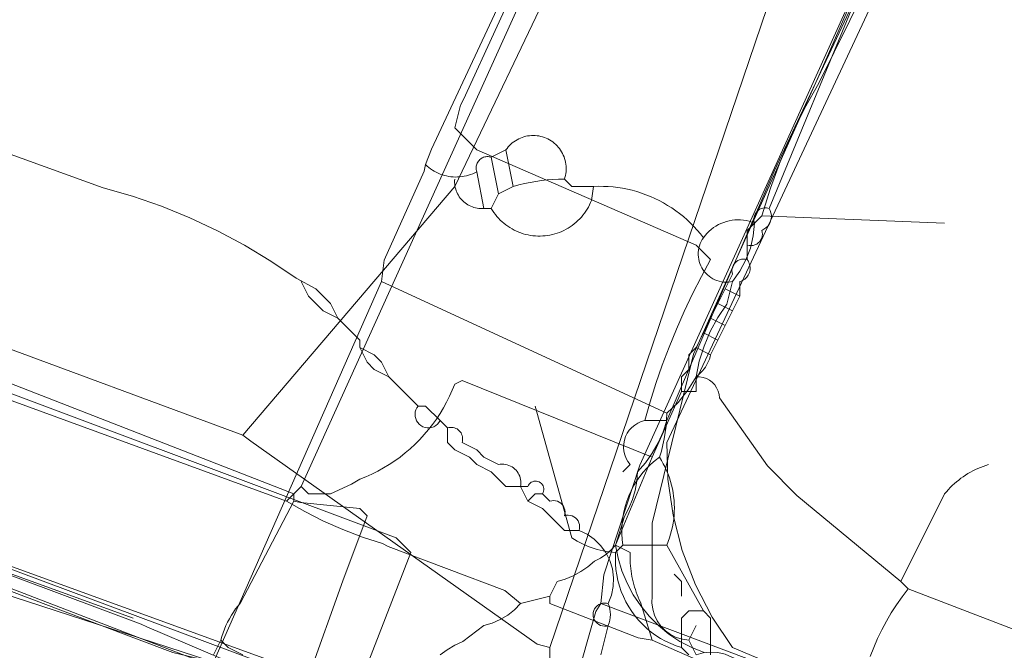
# Model space of a CAD drawing. Header units: inches. Extents: x 158416 to 160804, y 432611 to 437652.
# Tile 182 of 193: x 159214 to 159259, y 437207 to 437236. Entities that reach past the tile are written whole.
import ezdxf

# ---------------------------------------------------------------- set-up
doc = ezdxf.new("R2010")
doc.units = ezdxf.units.IN
doc.header["$MEASUREMENT"] = 0
doc.linetypes.add('COPIER_315', pattern=[0])
doc.linetypes.add('DASHDOT', pattern=[0])
for name, color, linetype in [('4.1-RIOOL-BESTAAND', 251, 'Continuous'), ('4.2-K&L-LAAGSPANNING', 10, 'Continuous'), ('4.2-K&L-LAGEDRUK GAS', 42, 'Continuous'), ('4.2-K&L-MIDDENSPANNING', 10, 'Continuous'), ('4.2-K&L-SIGNAAL KPN', 94, 'Continuous'), ('4.2-K&L-SIGNAAL UPC', 222, 'Continuous'), ('4.2-K&L-WATERLEIDING', 150, 'Continuous')]:
    doc.layers.add(name, color=color, linetype=linetype)

msp = doc.modelspace()

# ---------------------------------------------------------------- linework, layer by layer
at = {"layer": '4.1-RIOOL-BESTAAND', "color": 2, "linetype": 'COPIER_315', "lineweight": 0, "ltscale": 5}
for points in [[(159229.549, 436838.304, 0), (159225.821, 436904.344, 0), (159225.667, 436908.667, 0), (159224.177, 436934.658, 0), (159218.508, 437049.659, 0), (159217.333, 437076, 0), (159219.333, 437103.333, 0), (159219.485, 437106.987, 0), (159221.802, 437139.311, 0), (159224.767, 437147.967, 0), (159227.1, 437154.633, 0), (159228.198, 437158.689, 0), (159236, 437202.333, 0), (159236.851, 437204.569, 0), (159238, 437206.667, 0), (159238, 437207.333, 0), (159249.567, 437241.367, 0), (159314.6, 437384.367, 0), (159326.233, 437410.033, 0), (159326.691, 437411.227, 0), (159327.333, 437412.333, 0), (159327.667, 437413.333, 0)], [(159224, 437217, 0), (159233.667, 437228.333, 0), (159243.067, 437247.967, 0), (159248.667, 437259.333, 0), (159184.7, 437288.4, 0), (159184.3, 437288.567, 0), (159181.667, 437289.667, 0), (159181, 437290.333, 0), (159198.4, 437329.3, 0), (159199.9, 437332.7, 0), (159200.183, 437333.476, 0), (159200.517, 437334.232, 0), (159200.901, 437334.963, 0), (159201.333, 437335.667, 0)], [(159238, 437207.333, 0), (159237.422, 437207.481, 0), (159224.367, 437216.733, 0), (159224, 437217, 0), (159176.033, 437234.733, 0), (159147.7, 437244.433, 0), (159133.7, 437249.1, 0), (159107.974, 437257.539, 0), (159087, 437262.333, 0)], [(159236, 437202.333, 0), (159209.033, 437211.1, 0), (159196.3, 437215.933, 0), (159174.7, 437224.733, 0), (159151.7, 437232.767, 0), (159131.7, 437239.767, 0), (159107.974, 437247.872, 0), (159076, 437255, 0)]]:
    msp.add_polyline3d(points, dxfattribs=at)
at = {"layer": '4.2-K&L-LAAGSPANNING', "linetype": 'DASHDOT', "lineweight": 0, "ltscale": 2}
msp.add_line((159242.333, 437217.667), (159243.333, 437217.667), dxfattribs=at)
for points in [[(159229, 437204.667, 0), (159229.067, 437204.967, 0), (159231.667, 437211.667, 0), (159231, 437212.333, 0), (159208.967, 437220.567, 0), (159202, 437223.333, 0), (159201.667, 437223, 0), (159174.3, 437233.233, 0), (159173.7, 437233.433, 0), (159173.334, 437233.58, 0), (159172.988, 437233.77, 0), (159172.667, 437234, 0), (159171.633, 437234.267, 0), (159123, 437252.333, 0), (159122.333, 437252, 0), (159122, 437251.667, 0), (159115.033, 437253.733, 0), (159114.333, 437254, 0), (159110.367, 437255.733, 0), (159094.7, 437260.1, 0), (159088.692, 437261.461, 0), (159088.112, 437261.588, 0), (159087.546, 437261.768, 0), (159087, 437262, 0)], [(159241.333, 437215.333, 0), (159241.667, 437215.667, 0), (159241.564, 437215.801, 0), (159241.481, 437215.949, 0), (159241.419, 437216.107, 0), (159241.38, 437216.272, 0), (159241.363, 437216.441, 0), (159241.371, 437216.61, 0), (159241.402, 437216.777, 0), (159241.455, 437216.938, 0), (159241.531, 437217.089, 0), (159241.626, 437217.229, 0), (159241.74, 437217.355, 0), (159241.871, 437217.463, 0), (159242.015, 437217.552, 0), (159242.17, 437217.621, 0), (159242.333, 437217.667, 0), (159242.573, 437218.516, 0), (159242.837, 437219.359, 0), (159243.124, 437220.193, 0), (159243.435, 437221.019, 0), (159243.77, 437221.836, 0), (159244.127, 437222.644, 0), (159244.507, 437223.44, 0), (159244.909, 437224.226, 0), (159245.333, 437225, 0), (159244.667, 437225.667, 0), (159234.667, 437230, 0), (159233.667, 437231, 0), (159233.933, 437232.033, 0), (159234.067, 437232.3, 0), (159238.667, 437242.333, 0)], [(159245.033, 437207.1, 0), (159244.471, 437207.328, 0), (159243.935, 437207.61, 0), (159243.429, 437207.945, 0), (159242.958, 437208.328, 0), (159242.528, 437208.755, 0), (159242.143, 437209.224, 0), (159241.806, 437209.728, 0), (159241.52, 437210.263, 0), (159241.29, 437210.824, 0), (159241.116, 437211.405, 0), (159241, 437212, 0), (159241.4, 437213.3, 0), (159241.604, 437213.677, 0), (159241.768, 437214.073, 0), (159241.889, 437214.484, 0), (159241.967, 437214.906, 0), (159242, 437215.333, 0), (159242.358, 437215.742, 0), (159242.673, 437216.184, 0), (159242.942, 437216.655, 0), (159243.163, 437217.151, 0), (159243.333, 437217.667, 0), (159248.233, 437229.033, 0), (159251.667, 437236.333, 0)], [(159169.667, 437227, 0), (159176.967, 437224.233, 0), (159219.367, 437208.4, 0), (159219.633, 437208.267, 0), (159227.333, 437205, 0), (159228, 437204.667, 0), (159228.333, 437204.333, 0), (159228.667, 437204.667, 0), (159229, 437204.667, 0), (159230.667, 437202, 0), (159230.333, 437198.333, 0), (159229.667, 437197.667, 0), (159229.933, 437196.967, 0), (159230, 437196.667, 0), (159229.733, 437196.3, 0), (159229.333, 437195.333, 0), (159229.667, 437195, 0), (159229.465, 437194.822, 0), (159229.294, 437194.614, 0), (159229.156, 437194.382, 0), (159229.056, 437194.133, 0), (159228.996, 437193.87, 0), (159228.977, 437193.602, 0), (159229, 437193.333, 0)], [(159244, 437209.667, 0), (159244, 437210.333, 0), (159243.667, 437210.667, 0)]]:
    msp.add_polyline3d(points, dxfattribs=at)
at = {"layer": '4.2-K&L-LAGEDRUK GAS', "linetype": 'Continuous', "lineweight": 0, "ltscale": 15}
msp.add_line((159244.333, 437207.667), (159244.667, 437208.333), dxfattribs=at)
for points in [[(159289.7, 437190.433, 0), (159256.967, 437202.6, 0), (159246.3, 437206.9, 0), (159245.989, 437207.029, 0), (159245.661, 437207.105, 0), (159245.326, 437207.125, 0), (159244.991, 437207.09, 0), (159244.667, 437207, 0), (159244.333, 437207.667, 0), (159244.045, 437207.707, 0), (159243.766, 437207.794, 0), (159243.506, 437207.925, 0), (159243.27, 437208.097, 0), (159243.066, 437208.305, 0), (159242.898, 437208.544, 0), (159242.772, 437208.806, 0), (159242.69, 437209.086, 0), (159242.654, 437209.375, 0), (159242.667, 437209.667, 0), (159242.667, 437213, 0), (159244.461, 437220.308, 0), (159244.549, 437220.696, 0), (159250.267, 437233.367, 0), (159252, 437237.333, 0)], [(159222.784, 437172.637, 0), (159228.567, 437194.7, 0), (159229.333, 437197.667, 0), (159229.784, 437198.971, 0), (159229.918, 437199.338, 0), (159230.103, 437199.684, 0), (159230.333, 437200, 0), (159230.486, 437200.43, 0), (159230.573, 437200.878, 0), (159230.589, 437201.334, 0), (159230.537, 437201.788, 0), (159230.416, 437202.228, 0), (159230.229, 437202.644, 0), (159229.982, 437203.028, 0), (159229.679, 437203.369, 0), (159229.327, 437203.66, 0), (159228.936, 437203.894, 0), (159228.513, 437204.067, 0), (159228.069, 437204.172, 0), (159223.7, 437206.067, 0), (159186.367, 437220.433, 0)]]:
    msp.add_polyline3d(points, dxfattribs=at)
at = {"layer": '4.2-K&L-MIDDENSPANNING', "linetype": 'Continuous', "lineweight": 0, "ltscale": 1.75}
for points in [[(159306.267, 437354.7, 0), (159263.433, 437259.633, 0), (159243.333, 437216.667, 0), (159243.385, 437215.003, 0), (159243.622, 437213.356, 0), (159244.042, 437211.746, 0), (159244.639, 437210.192, 0), (159245.406, 437208.715, 0), (159246.333, 437207.333, 0), (159251.282, 437205.257, 0), (159252, 437204.667, 0), (159258.033, 437202.433, 0), (159291.7, 437190.433, 0)], [(159219, 437208.667, 0), (159188.367, 437219.767, 0), (159119.633, 437245.233, 0), (159108.7, 437248.767, 0), (159093.363, 437253.118, 0), (159078.667, 437256.667, 0)], [(159230.667, 437219.667, 0), (159230, 437220, 0), (159229.667, 437220.333, 0), (159229.333, 437221, 0), (159229.333, 437221.333, 0), (159228.333, 437222.333, 0), (159228, 437223, 0), (159227.667, 437223.333, 0), (159227.333, 437223.667, 0), (159226.436, 437224.154, 0), (159225.281, 437224.938, 0), (159224.086, 437225.66, 0), (159222.855, 437226.317, 0), (159221.59, 437226.908, 0), (159220.296, 437227.431, 0), (159218.976, 437227.884, 0), (159217.633, 437228.267, 0), (159165, 437247.333, 0)], [(159228.333, 437222.333, 0), (159227.667, 437222.667, 0), (159227.333, 437223, 0), (159227, 437223.333, 0), (159226.667, 437224, 0)], [(159226.333, 437214.333, 0), (159208.333, 437221.333, 0)], [(159239.333, 437212.667, 0), (159238.667, 437212.667, 0), (159238.333, 437213, 0), (159237.667, 437213.667, 0), (159237, 437214, 0), (159236.667, 437214.667, 0), (159236.679, 437214.745, 0), (159236.683, 437214.825, 0), (159236.68, 437214.904, 0), (159236.67, 437214.983, 0), (159236.652, 437215.061, 0), (159236.627, 437215.136, 0), (159236.596, 437215.209, 0), (159236.557, 437215.279, 0), (159236.512, 437215.344, 0), (159236.462, 437215.406, 0), (159236.406, 437215.462, 0), (159236.344, 437215.512, 0), (159236.279, 437215.557, 0), (159236.209, 437215.596, 0), (159236.136, 437215.627, 0), (159236.061, 437215.652, 0), (159235.983, 437215.67, 0), (159235.904, 437215.68, 0), (159235.825, 437215.683, 0), (159235.745, 437215.679, 0), (159235.667, 437215.667, 0), (159235, 437216, 0), (159234.667, 437216.333, 0), (159234, 437216.667, 0), (159234.017, 437216.729, 0), (159234.026, 437216.794, 0), (159234.027, 437216.858, 0), (159234.02, 437216.923, 0), (159234.005, 437216.986, 0), (159233.982, 437217.047, 0), (159233.952, 437217.104, 0), (159233.916, 437217.158, 0), (159233.873, 437217.206, 0), (159233.824, 437217.249, 0), (159233.771, 437217.286, 0), (159233.713, 437217.315, 0), (159233.652, 437217.338, 0), (159233.589, 437217.353, 0), (159233.525, 437217.36, 0), (159233.46, 437217.359, 0), (159233.396, 437217.35, 0), (159233.333, 437217.333, 0), (159233, 437217.667, 0), (159232.333, 437218.333, 0), (159232, 437218.333, 0), (159230.667, 437219.667, 0), (159230.333, 437220.333, 0), (159230, 437220.667, 0), (159229.333, 437221, 0)], [(159240.333, 437207, 0), (159240.667, 437208.333, 0), (159240.579, 437208.312, 0), (159240.488, 437208.306, 0), (159240.398, 437208.316, 0), (159240.311, 437208.341, 0), (159240.23, 437208.381, 0), (159240.156, 437208.434, 0), (159240.093, 437208.499, 0), (159240.042, 437208.573, 0), (159240.004, 437208.656, 0), (159239.981, 437208.743, 0), (159239.973, 437208.833, 0), (159239.981, 437208.924, 0), (159240.004, 437209.011, 0), (159240.042, 437209.093, 0), (159240.093, 437209.168, 0), (159240.156, 437209.233, 0), (159240.23, 437209.286, 0), (159240.311, 437209.325, 0), (159240.398, 437209.35, 0), (159240.488, 437209.36, 0), (159240.579, 437209.354, 0), (159240.667, 437209.333, 0), (159240.812, 437209.71, 0), (159240.893, 437210.105, 0), (159240.908, 437210.509, 0), (159240.855, 437210.909, 0), (159240.737, 437211.295, 0), (159240.556, 437211.656, 0), (159240.318, 437211.982, 0), (159240.03, 437212.264, 0), (159239.698, 437212.494, 0), (159239.333, 437212.667, 0), (159239.354, 437212.754, 0), (159239.36, 437212.843, 0), (159239.351, 437212.932, 0), (159239.327, 437213.019, 0), (159239.288, 437213.1, 0), (159239.236, 437213.173, 0), (159239.173, 437213.236, 0), (159239.1, 437213.288, 0), (159239.019, 437213.327, 0), (159238.932, 437213.351, 0), (159238.843, 437213.36, 0), (159238.754, 437213.354, 0), (159238.667, 437213.333, 0), (159238.688, 437213.42, 0), (159238.694, 437213.51, 0), (159238.684, 437213.599, 0), (159238.66, 437213.685, 0), (159238.622, 437213.766, 0), (159238.57, 437213.84, 0), (159238.506, 437213.903, 0), (159238.433, 437213.955, 0), (159238.352, 437213.993, 0), (159238.266, 437214.018, 0), (159238.177, 437214.027, 0), (159238.087, 437214.021, 0), (159238, 437214, 0), (159237.667, 437214.333, 0), (159237.696, 437214.389, 0), (159237.716, 437214.449, 0), (159237.726, 437214.511, 0), (159237.725, 437214.574, 0), (159237.714, 437214.636, 0), (159237.692, 437214.695, 0), (159237.661, 437214.75, 0), (159237.621, 437214.799, 0), (159237.574, 437214.84, 0), (159237.52, 437214.873, 0), (159237.461, 437214.896, 0), (159237.4, 437214.909, 0), (159237.337, 437214.912, 0), (159237.274, 437214.904, 0), (159237.214, 437214.886, 0), (159237.157, 437214.858, 0), (159237.107, 437214.821, 0), (159237.063, 437214.776, 0), (159237.027, 437214.724, 0), (159237, 437214.667, 0), (159236.667, 437214.667, 0), (159236, 437214.667, 0), (159235.333, 437215.333, 0), (159234.667, 437215.667, 0), (159234.333, 437216, 0), (159233.667, 437216.333, 0), (159233.333, 437216.667, 0), (159233.333, 437217.333, 0), (159233, 437217.667, 0), (159232.946, 437217.58, 0), (159232.879, 437217.504, 0), (159232.799, 437217.441, 0), (159232.71, 437217.391, 0), (159232.614, 437217.357, 0), (159232.514, 437217.34, 0), (159232.412, 437217.34, 0), (159232.312, 437217.357, 0), (159232.216, 437217.39, 0), (159232.126, 437217.44, 0), (159232.047, 437217.503, 0), (159231.979, 437217.579, 0), (159231.925, 437217.665, 0), (159231.886, 437217.759, 0), (159231.863, 437217.858, 0), (159231.857, 437217.96, 0), (159231.869, 437218.061, 0), (159231.897, 437218.159, 0), (159231.941, 437218.25, 0), (159232, 437218.333, 0)], [(159222.667, 437207, 0), (159223, 437207.667, 0), (159223.048, 437207.836, 0), (159223.104, 437208.004, 0), (159223.166, 437208.169, 0), (159223.235, 437208.331, 0), (159223.311, 437208.491, 0), (159223.393, 437208.646, 0), (159223.482, 437208.799, 0), (159223.578, 437208.947, 0), (159223.679, 437209.092, 0), (159223.787, 437209.231, 0), (159223.9, 437209.367, 0), (159226.333, 437214, 0), (159226.333, 437214.333, 0), (159226.667, 437214.667, 0)], [(159237, 437214, 0), (159237.333, 437214.333, 0), (159237.667, 437214.333, 0)], [(159226.333, 437205.333, 0), (159227, 437206, 0), (159228.567, 437210.367, 0), (159229.667, 437213.333, 0), (159229.333, 437213.667, 0), (159226.633, 437213.933, 0), (159226.333, 437214, 0)], [(159224, 437207, 0), (159223.333, 437207.333, 0), (159223, 437207.667, 0)]]:
    msp.add_polyline3d(points, dxfattribs=at)
msp.add_arc((159239.444, 437208.833), 1.321, 337.7509, 22.2491, dxfattribs=at)
at = {"layer": '4.2-K&L-SIGNAAL KPN', "linetype": 'Continuous', "lineweight": 0, "ltscale": 1.75}
for p, q in [((159246.667, 437223.333), (159246, 437223.667)), ((159246.333, 437222.667), (159245.667, 437223)), ((159246, 437222), (159245.333, 437222.333)), ((159245.667, 437221.333), (159245, 437221.667)), ((159245.333, 437220.667), (159244.667, 437221))]:
    msp.add_line(p, q, dxfattribs=at)
for points in [[(159226, 437214, 0), (159226.667, 437214.667, 0), (159239.333, 437242.667, 0)], [(159236.667, 437209.333, 0), (159235.949, 437209.923, 0), (159230.633, 437211.933, 0), (159230.367, 437212.067, 0), (159229.455, 437212.36, 0), (159228.56, 437212.702, 0), (159227.684, 437213.089, 0), (159226.83, 437213.523, 0), (159226, 437214, 0), (159160.333, 437238, 0)], [(159247, 437225.667, 0), (159247.087, 437225.646, 0), (159247.177, 437225.64, 0), (159247.266, 437225.649, 0), (159247.352, 437225.673, 0), (159247.433, 437225.712, 0), (159247.506, 437225.764, 0), (159247.57, 437225.827, 0), (159247.621, 437225.9, 0), (159247.66, 437225.981, 0), (159247.684, 437226.068, 0), (159247.694, 437226.157, 0), (159247.688, 437226.246, 0), (159247.667, 437226.333, 0), (159247.765, 437226.381, 0), (159247.854, 437226.444, 0), (159247.933, 437226.52, 0), (159247.998, 437226.607, 0), (159248.048, 437226.704, 0), (159248.083, 437226.808, 0), (159248.1, 437226.915, 0), (159248.101, 437227.025, 0), (159248.084, 437227.132, 0), (159248.05, 437227.236, 0), (159248, 437227.333, 0), (159252, 437237, 0)], [(159244, 437219, 0), (159244.667, 437219, 0), (159244.667, 437219.667, 0), (159244.748, 437219.729, 0), (159244.826, 437219.795, 0), (159244.899, 437219.867, 0), (159244.968, 437219.942, 0), (159245.033, 437220.022, 0), (159245.092, 437220.105, 0), (159245.146, 437220.192, 0), (159245.195, 437220.282, 0), (159245.238, 437220.375, 0), (159245.276, 437220.47, 0), (159245.308, 437220.568, 0), (159245.333, 437220.667, 0), (159245.667, 437221.333, 0), (159246, 437222, 0), (159246.333, 437222.667, 0), (159246.667, 437223.333, 0), (159246.667, 437224, 0), (159246.726, 437224.019, 0), (159246.783, 437224.044, 0), (159246.837, 437224.075, 0), (159246.888, 437224.111, 0), (159246.935, 437224.151, 0), (159246.978, 437224.196, 0), (159247.017, 437224.245, 0), (159247.05, 437224.297, 0), (159247.078, 437224.353, 0), (159247.101, 437224.411, 0), (159247.118, 437224.471, 0), (159247.129, 437224.532, 0), (159247.133, 437224.594, 0), (159247.132, 437224.656, 0), (159247.124, 437224.718, 0), (159247.111, 437224.779, 0), (159247.092, 437224.838, 0), (159247.066, 437224.895, 0), (159247.036, 437224.949, 0), (159247, 437225, 0), (159247, 437225.667, 0), (159247, 437226.333, 0), (159247.333, 437226.667, 0), (159247.318, 437226.723, 0), (159247.309, 437226.781, 0), (159247.306, 437226.839, 0), (159247.31, 437226.897, 0), (159247.32, 437226.954, 0), (159247.337, 437227.01, 0), (159247.36, 437227.064, 0), (159247.388, 437227.115, 0), (159247.422, 437227.163, 0), (159247.461, 437227.206, 0), (159247.504, 437227.245, 0), (159247.552, 437227.279, 0), (159247.603, 437227.307, 0), (159247.656, 437227.33, 0), (159247.712, 437227.346, 0), (159247.77, 437227.357, 0), (159247.828, 437227.36, 0), (159247.886, 437227.358, 0), (159247.944, 437227.349, 0), (159248, 437227.333, 0)], [(159233, 437207, 0), (159233.326, 437207.231, 0), (159233.671, 437207.432, 0), (159234.033, 437207.6, 0), (159235, 437208.333, 0), (159235.38, 437208.443, 0), (159235.742, 437208.601, 0), (159236.081, 437208.805, 0), (159236.391, 437209.05, 0), (159236.667, 437209.333, 0), (159238, 437209.667, 0), (159238.333, 437210.333, 0), (159238.708, 437210.448, 0), (159239.069, 437210.6, 0), (159239.413, 437210.789, 0), (159239.735, 437211.012, 0), (159240.033, 437211.267, 0), (159240.306, 437211.406, 0), (159240.56, 437211.576, 0), (159240.793, 437211.775, 0), (159241, 437212, 0), (159242.667, 437216, 0), (159244, 437219, 0), (159244, 437219.667, 0), (159244.333, 437220, 0), (159244.333, 437220.667, 0), (159244.667, 437221, 0), (159245, 437221.667, 0), (159245.333, 437222.333, 0), (159245.667, 437223, 0), (159246, 437223.667, 0), (159246.333, 437224.333, 0), (159246.312, 437224.421, 0), (159246.306, 437224.51, 0), (159246.316, 437224.599, 0), (159246.34, 437224.686, 0), (159246.378, 437224.767, 0), (159246.43, 437224.84, 0), (159246.494, 437224.903, 0), (159246.567, 437224.955, 0), (159246.648, 437224.994, 0), (159246.734, 437225.018, 0), (159246.823, 437225.027, 0), (159246.913, 437225.021, 0), (159247, 437225, 0)], [(159183.367, 437222.1, 0), (159228.633, 437205.233, 0)], [(159226.667, 437214.667, 0), (159227, 437214.333, 0), (159228, 437214.333, 0), (159228.967, 437214.767, 0), (159229.333, 437215, 0), (159229.613, 437215.112, 0), (159229.887, 437215.235, 0), (159230.156, 437215.369, 0), (159230.42, 437215.513, 0), (159230.678, 437215.669, 0), (159230.929, 437215.834, 0), (159231.173, 437216.01, 0), (159231.41, 437216.195, 0), (159231.639, 437216.39, 0), (159231.86, 437216.594, 0), (159232.073, 437216.807, 0), (159232.277, 437217.028, 0), (159232.472, 437217.257, 0), (159232.657, 437217.494, 0), (159232.832, 437217.738, 0), (159232.998, 437217.989, 0), (159233.153, 437218.247, 0), (159233.298, 437218.51, 0), (159233.432, 437218.78, 0), (159233.555, 437219.054, 0), (159233.667, 437219.333, 0), (159234, 437219.5, 0), (159242.667, 437216, 0)], [(159242.667, 437207.667, 0), (159242.133, 437209.4, 0), (159242.081, 437209.511, 0), (159242.032, 437209.624, 0), (159241.985, 437209.738, 0), (159241.942, 437209.853, 0), (159241.901, 437209.969, 0), (159241.864, 437210.087, 0), (159241.83, 437210.205, 0), (159241.799, 437210.324, 0), (159241.771, 437210.444, 0), (159241.746, 437210.564, 0), (159241.724, 437210.686, 0), (159241.706, 437210.807, 0), (159241.69, 437210.929, 0), (159241.678, 437211.052, 0), (159241.67, 437211.175, 0), (159241.664, 437211.298, 0), (159241.662, 437211.421, 0), (159241.663, 437211.544, 0), (159241.667, 437211.667, 0), (159241, 437212, 0)], [(159238, 437209.667, 0), (159238, 437209.333, 0), (159242.033, 437207.767, 0), (159242.667, 437207.667, 0), (159248, 437205.333, 0), (159248.667, 437205, 0), (159250.251, 437204.66, 0), (159251.8, 437204.181, 0), (159253.3, 437203.567, 0), (159253.7, 437203.433, 0), (159294.967, 437187.933, 0), (159295.333, 437187.667, 0), (159296.304, 437187.549, 0), (159319, 437179.333, 0), (159336.933, 437172.2, 0), (159337.667, 437171.667, 0), (159339.177, 437171.388, 0), (159340.633, 437170.9, 0), (159383.667, 437155.333, 0), (159385.033, 437154.733, 0), (159412.367, 437145.1, 0)]]:
    msp.add_polyline3d(points, dxfattribs=at)
at = {"layer": '4.2-K&L-SIGNAAL UPC', "linetype": 'Continuous', "lineweight": 0, "ltscale": 1.75}
for p, q in [((159236.333, 437228.333), (159236, 437230)), ((159235, 437227.333), (159234.667, 437229))]:
    msp.add_line(p, q, dxfattribs=at)
for points in [[(159222.667, 437206.667, 0), (159230.333, 437224, 0), (159230.451, 437224.971, 0), (159232.267, 437229.033, 0), (159232.333, 437229.333, 0), (159232.6, 437230.033, 0), (159247.4, 437261.633, 0), (159247.667, 437263, 0)], [(159243.333, 437218, 0), (159243.85, 437218.495, 0), (159244.297, 437219.054, 0), (159244.667, 437219.667, 0), (159244.816, 437220.375, 0), (159245.034, 437221.065, 0), (159245.316, 437221.731, 0), (159245.662, 437222.367, 0), (159246.067, 437222.967, 0), (159246.333, 437224, 0), (159246.668, 437224.473, 0), (159246.94, 437224.984, 0), (159247.143, 437225.526, 0), (159247.275, 437226.09, 0), (159247.333, 437226.667, 0), (159247.667, 437227, 0), (159248.055, 437228.259, 0), (159248.511, 437229.496, 0), (159249.032, 437230.706, 0), (159249.618, 437231.886, 0), (159250.267, 437233.033, 0), (159257.333, 437247.333, 0)], [(159238.667, 437228.667, 0), (159238.692, 437228.749, 0), (159238.713, 437228.833, 0), (159238.729, 437228.918, 0), (159238.74, 437229.004, 0), (159238.746, 437229.09, 0), (159238.747, 437229.176, 0), (159238.743, 437229.262, 0), (159238.734, 437229.348, 0), (159238.72, 437229.433, 0), (159238.701, 437229.518, 0), (159238.678, 437229.601, 0), (159238.65, 437229.682, 0), (159238.617, 437229.762, 0), (159238.58, 437229.84, 0), (159238.538, 437229.916, 0), (159238.492, 437229.989, 0), (159238.442, 437230.059, 0), (159238.388, 437230.126, 0), (159238.33, 437230.191, 0), (159238.269, 437230.251, 0), (159238.204, 437230.308, 0), (159238.136, 437230.362, 0), (159238.065, 437230.411, 0), (159237.991, 437230.456, 0), (159237.915, 437230.497, 0), (159237.837, 437230.533, 0), (159237.757, 437230.565, 0), (159237.675, 437230.592, 0), (159237.591, 437230.615, 0), (159237.507, 437230.632, 0), (159237.421, 437230.645, 0), (159237.335, 437230.653, 0), (159237.249, 437230.656, 0), (159237.163, 437230.654, 0), (159237.077, 437230.646, 0), (159236.991, 437230.635, 0), (159236.906, 437230.618, 0), (159236.823, 437230.596, 0), (159236.741, 437230.57, 0), (159236.66, 437230.538, 0), (159236.582, 437230.503, 0), (159236.505, 437230.463, 0), (159236.431, 437230.418, 0), (159236.36, 437230.37, 0), (159236.291, 437230.317, 0), (159236.226, 437230.261, 0), (159236.164, 437230.2, 0), (159236.106, 437230.137, 0), (159236.051, 437230.07, 0), (159236, 437230, 0), (159235.333, 437229.667, 0), (159235.284, 437229.68, 0), (159235.235, 437229.689, 0), (159235.184, 437229.693, 0), (159235.133, 437229.693, 0), (159235.083, 437229.687, 0), (159235.033, 437229.677, 0), (159234.985, 437229.661, 0), (159234.938, 437229.642, 0), (159234.894, 437229.617, 0), (159234.852, 437229.589, 0), (159234.812, 437229.557, 0), (159234.777, 437229.521, 0), (159234.744, 437229.482, 0), (159234.716, 437229.44, 0), (159234.692, 437229.395, 0), (159234.672, 437229.349, 0), (159234.657, 437229.3, 0), (159234.646, 437229.251, 0), (159234.641, 437229.2, 0), (159234.64, 437229.149, 0), (159234.644, 437229.099, 0), (159234.653, 437229.049, 0), (159234.667, 437229, 0), (159234.577, 437228.955, 0), (159234.484, 437228.914, 0), (159234.39, 437228.878, 0), (159234.294, 437228.847, 0), (159234.197, 437228.82, 0), (159234.098, 437228.799, 0), (159233.999, 437228.783, 0), (159233.898, 437228.771, 0), (159233.798, 437228.765, 0), (159233.697, 437228.764, 0), (159233.596, 437228.768, 0), (159233.495, 437228.777, 0), (159233.395, 437228.792, 0), (159233.296, 437228.811, 0), (159233.199, 437228.835, 0), (159233.102, 437228.865, 0), (159233.007, 437228.899, 0), (159232.914, 437228.938, 0), (159232.823, 437228.981, 0), (159232.734, 437229.029, 0), (159232.648, 437229.082, 0), (159232.565, 437229.139, 0), (159232.484, 437229.2, 0), (159232.407, 437229.265, 0), (159232.333, 437229.333, 0)], [(159235.333, 437227.333, 0), (159235.667, 437228, 0), (159235.333, 437229.667, 0)], [(159233.667, 437228.667, 0), (159233.662, 437228.59, 0), (159233.663, 437228.513, 0), (159233.668, 437228.437, 0), (159233.678, 437228.361, 0), (159233.692, 437228.285, 0), (159233.712, 437228.211, 0), (159233.736, 437228.138, 0), (159233.764, 437228.067, 0), (159233.797, 437227.997, 0), (159233.834, 437227.93, 0), (159233.875, 437227.866, 0), (159233.92, 437227.804, 0), (159233.969, 437227.744, 0), (159234.022, 437227.688, 0), (159234.078, 437227.636, 0), (159234.137, 437227.587, 0), (159234.199, 437227.542, 0), (159234.264, 437227.501, 0), (159234.331, 437227.464, 0), (159234.4, 437227.431, 0), (159234.472, 437227.402, 0), (159234.544, 437227.378, 0), (159234.619, 437227.359, 0), (159234.694, 437227.344, 0), (159234.77, 437227.334, 0), (159234.847, 437227.329, 0), (159234.924, 437227.329, 0), (159235, 437227.333, 0), (159235.333, 437227.333, 0), (159235.392, 437227.238, 0), (159235.454, 437227.145, 0), (159235.521, 437227.055, 0), (159235.592, 437226.968, 0), (159235.666, 437226.885, 0), (159235.744, 437226.804, 0), (159235.825, 437226.728, 0), (159235.91, 437226.654, 0), (159235.998, 437226.585, 0), (159236.089, 437226.52, 0), (159236.182, 437226.458, 0), (159236.278, 437226.401, 0), (159236.377, 437226.348, 0), (159236.478, 437226.3, 0), (159236.581, 437226.256, 0), (159236.685, 437226.216, 0), (159236.792, 437226.182, 0), (159236.9, 437226.151, 0), (159237.009, 437226.126, 0), (159237.119, 437226.106, 0), (159237.229, 437226.09, 0), (159237.341, 437226.079, 0), (159237.452, 437226.074, 0), (159237.564, 437226.073, 0), (159237.676, 437226.077, 0), (159237.788, 437226.086, 0), (159237.899, 437226.099, 0), (159238.009, 437226.118, 0), (159238.119, 437226.142, 0), (159238.227, 437226.17, 0), (159238.334, 437226.203, 0), (159238.439, 437226.241, 0), (159238.543, 437226.283, 0), (159238.644, 437226.33, 0), (159238.744, 437226.382, 0), (159238.841, 437226.437, 0), (159238.935, 437226.497, 0), (159239.027, 437226.561, 0), (159239.116, 437226.629, 0), (159239.202, 437226.701, 0), (159239.284, 437226.776, 0), (159239.364, 437226.855, 0), (159239.439, 437226.938, 0), (159239.511, 437227.024, 0), (159239.579, 437227.112, 0), (159239.643, 437227.204, 0), (159239.703, 437227.299, 0), (159239.759, 437227.396, 0), (159239.811, 437227.495, 0), (159239.858, 437227.597, 0), (159239.9, 437227.7, 0), (159240, 437228.333, 0)], [(159246.333, 437224, 0), (159246.232, 437223.982, 0), (159246.129, 437223.972, 0), (159246.026, 437223.97, 0), (159245.923, 437223.977, 0), (159245.821, 437223.991, 0), (159245.721, 437224.014, 0), (159245.622, 437224.045, 0), (159245.526, 437224.084, 0), (159245.434, 437224.13, 0), (159245.346, 437224.183, 0), (159245.262, 437224.243, 0), (159245.183, 437224.31, 0), (159245.11, 437224.382, 0), (159245.043, 437224.461, 0), (159244.983, 437224.544, 0), (159244.929, 437224.632, 0), (159244.882, 437224.724, 0), (159244.843, 437224.82, 0), (159244.812, 437224.918, 0), (159244.789, 437225.018, 0), (159244.774, 437225.12, 0), (159244.767, 437225.223, 0), (159244.768, 437225.326, 0), (159244.777, 437225.429, 0), (159244.795, 437225.531, 0), (159244.821, 437225.631, 0), (159244.854, 437225.728, 0), (159244.896, 437225.823, 0), (159244.944, 437225.913, 0), (159245, 437226, 0), (159244.864, 437226.174, 0), (159244.721, 437226.342, 0), (159244.571, 437226.505, 0), (159244.416, 437226.662, 0), (159244.256, 437226.813, 0), (159244.089, 437226.958, 0), (159243.917, 437227.097, 0), (159243.741, 437227.229, 0), (159243.559, 437227.355, 0), (159243.373, 437227.473, 0), (159243.182, 437227.585, 0), (159242.988, 437227.69, 0), (159242.789, 437227.787, 0), (159242.588, 437227.876, 0), (159242.383, 437227.958, 0), (159242.175, 437228.033, 0), (159241.964, 437228.099, 0), (159241.751, 437228.158, 0), (159241.536, 437228.208, 0), (159241.32, 437228.251, 0), (159241.101, 437228.285, 0), (159240.882, 437228.311, 0), (159240.662, 437228.329, 0), (159240.442, 437228.339, 0), (159240.221, 437228.34, 0), (159240, 437228.333, 0), (159239, 437228.333, 0), (159238.667, 437228.667, 0), (159238.404, 437228.662, 0), (159238.142, 437228.649, 0), (159237.88, 437228.628, 0), (159237.618, 437228.599, 0), (159237.358, 437228.562, 0), (159237.1, 437228.517, 0), (159236.842, 437228.464, 0), (159236.587, 437228.403, 0), (159236.333, 437228.333, 0), (159235.667, 437228, 0)], [(159245, 437226, 0), (159245.08, 437226.104, 0), (159245.167, 437226.202, 0), (159245.26, 437226.294, 0), (159245.359, 437226.379, 0), (159245.463, 437226.458, 0), (159245.573, 437226.529, 0), (159245.687, 437226.594, 0), (159245.805, 437226.65, 0), (159245.927, 437226.698, 0), (159246.051, 437226.738, 0), (159246.178, 437226.77, 0), (159246.307, 437226.793, 0), (159246.437, 437226.808, 0), (159246.567, 437226.814, 0), (159246.698, 437226.811, 0), (159246.829, 437226.799, 0), (159246.958, 437226.779, 0), (159247.085, 437226.75, 0), (159247.211, 437226.712, 0), (159247.333, 437226.667, 0), (159247.667, 437227, 0), (159256, 437226.667, 0)], [(159244.333, 437207, 0), (159244, 437207.333, 0), (159243.755, 437207.415, 0), (159243.515, 437207.511, 0), (159243.281, 437207.622, 0), (159243.054, 437207.748, 0), (159242.836, 437207.886, 0), (159242.627, 437208.038, 0), (159242.427, 437208.203, 0), (159242.238, 437208.379, 0), (159242.06, 437208.567, 0), (159241.893, 437208.765, 0), (159241.74, 437208.974, 0), (159241.599, 437209.191, 0), (159241.472, 437209.416, 0), (159241.359, 437209.649, 0), (159241.26, 437209.888, 0), (159241.177, 437210.133, 0), (159241.108, 437210.382, 0), (159241.055, 437210.636, 0), (159241.018, 437210.892, 0), (159240.996, 437211.149, 0), (159240.99, 437211.408, 0), (159241, 437211.667, 0), (159241.333, 437212, 0), (159241.301, 437212.251, 0), (159241.285, 437212.504, 0), (159241.284, 437212.758, 0), (159241.298, 437213.011, 0), (159241.328, 437213.262, 0), (159241.373, 437213.512, 0), (159241.434, 437213.758, 0), (159241.51, 437214, 0), (159241.6, 437214.236, 0), (159241.704, 437214.467, 0), (159241.823, 437214.691, 0), (159241.955, 437214.907, 0), (159242.1, 437215.115, 0), (159242.258, 437215.314, 0), (159242.427, 437215.502, 0), (159242.608, 437215.68, 0), (159242.799, 437215.846, 0), (159243, 437216, 0), (159243.085, 437216.278, 0), (159243.158, 437216.56, 0), (159243.218, 437216.844, 0), (159243.266, 437217.131, 0), (159243.301, 437217.42, 0), (159243.324, 437217.71, 0), (159243.333, 437218, 0), (159230.333, 437224, 0)], [(159226, 437184, 0), (159229.433, 437195.633, 0), (159229.842, 437196.186, 0), (159230.333, 437196.667, 0), (159230.425, 437197.585, 0), (159230.649, 437198.48, 0), (159231, 437199.333, 0), (159231.128, 437199.849, 0), (159231.169, 437200.379, 0), (159231.123, 437200.908, 0), (159230.99, 437201.423, 0), (159230.774, 437201.909, 0), (159230.482, 437202.352, 0), (159230.121, 437202.742, 0), (159229.7, 437203.067, 0), (159229.3, 437203.267, 0), (159224.102, 437205.487, 0), (159222.667, 437206.667, 0), (159220.814, 437207.098, 0), (159219.033, 437207.767, 0), (159186.967, 437219.9, 0)], [(159302, 437195.333, 0), (159299.637, 437195.882, 0), (159277.367, 437201.4, 0), (159275.333, 437202, 0), (159274.733, 437202.133, 0), (159270.633, 437203.9, 0), (159270, 437204, 0), (159254.333, 437210, 0), (159254, 437210.333, 0), (159249.265, 437214.251, 0), (159247.92, 437215.607, 0), (159245.733, 437218.7, 0), (159245.717, 437218.86, 0), (159245.674, 437219.015, 0), (159245.607, 437219.162, 0), (159245.518, 437219.295, 0), (159245.408, 437219.413, 0), (159245.28, 437219.511, 0), (159245.138, 437219.587, 0), (159244.986, 437219.639, 0), (159244.828, 437219.666, 0), (159244.667, 437219.667, 0)], [(159237.333, 437218.333, 0), (159239, 437212.333, 0), (159239.119, 437212.255, 0), (159239.241, 437212.182, 0), (159239.366, 437212.113, 0), (159239.493, 437212.049, 0), (159239.622, 437211.989, 0), (159239.753, 437211.934, 0), (159239.887, 437211.884, 0), (159240.022, 437211.839, 0), (159240.158, 437211.799, 0), (159240.296, 437211.764, 0), (159240.435, 437211.734, 0), (159240.575, 437211.71, 0), (159240.716, 437211.69, 0), (159240.858, 437211.676, 0), (159241, 437211.667, 0), (159241.333, 437212, 0), (159243.333, 437212, 0)], [(159245.333, 437207, 0), (159245.333, 437208.667, 0), (159245, 437209, 0), (159243.333, 437212, 0), (159243.398, 437212.161, 0), (159243.457, 437212.325, 0), (159243.509, 437212.492, 0), (159243.554, 437212.66, 0), (159243.592, 437212.829, 0), (159243.624, 437213.001, 0), (159243.648, 437213.173, 0), (159243.665, 437213.346, 0), (159243.675, 437213.52, 0), (159243.679, 437213.694, 0), (159243.675, 437213.868, 0), (159243.664, 437214.042, 0), (159243.646, 437214.215, 0), (159243.621, 437214.387, 0), (159243.589, 437214.558, 0), (159243.55, 437214.728, 0), (159243.504, 437214.896, 0), (159243.452, 437215.061, 0), (159243.393, 437215.225, 0), (159243.327, 437215.386, 0), (159243.255, 437215.545, 0), (159243.176, 437215.7, 0), (159243.091, 437215.852, 0), (159243, 437216, 0)], [(159254, 437210.333, 0), (159256, 437214.333, 0), (159256.083, 437214.431, 0), (159256.169, 437214.527, 0), (159256.258, 437214.62, 0), (159256.349, 437214.71, 0), (159256.444, 437214.797, 0), (159256.541, 437214.881, 0), (159256.64, 437214.961, 0), (159256.743, 437215.039, 0), (159256.847, 437215.114, 0), (159256.954, 437215.185, 0), (159257.063, 437215.253, 0), (159257.174, 437215.317, 0), (159257.287, 437215.378, 0), (159257.402, 437215.435, 0), (159257.519, 437215.489, 0), (159257.637, 437215.539, 0), (159257.757, 437215.585, 0), (159257.878, 437215.628, 0), (159258, 437215.667, 0)], [(159252.606, 437206.918, 0), (159252.767, 437207.331, 0), (159252.944, 437207.738, 0), (159253.137, 437208.137, 0), (159253.346, 437208.528, 0), (159253.57, 437208.911, 0), (159253.81, 437209.284, 0), (159254.065, 437209.647, 0), (159254.333, 437210, 0)], [(159244, 437207.333, 0), (159244, 437208.667, 0), (159244.333, 437209, 0), (159245, 437209, 0)]]:
    msp.add_polyline3d(points, dxfattribs=at)
at = {"layer": '4.2-K&L-WATERLEIDING', "linetype": 'Continuous', "lineweight": 0, "ltscale": 2}
for points in [[(159232.461, 437182.641, 0), (159234.767, 437191.3, 0), (159237.1, 437199.3, 0), (159237.555, 437200.869, 0), (159238.216, 437202.363, 0), (159240.1, 437208.967, 0), (159240.333, 437209.333, 0), (159240.461, 437210.641, 0), (159242.1, 437215.633, 0), (159253.733, 437241.3, 0)], [(159222.451, 437169.637, 0), (159229.549, 437198.029, 0), (159229.821, 437198.668, 0), (159229.994, 437199.34, 0), (159230.065, 437200.03, 0), (159230.033, 437200.723, 0), (159229.898, 437201.403, 0), (159229.663, 437202.056, 0), (159229.333, 437202.667, 0), (159229.667, 437205, 0), (159229.333, 437205.333, 0), (159228.403, 437205.536, 0), (159227.499, 437205.837, 0), (159226.633, 437206.233, 0), (159178.367, 437223.767, 0), (159177.918, 437223.987, 0), (159177.439, 437224.131, 0), (159176.943, 437224.195, 0), (159176.443, 437224.178, 0), (159175.953, 437224.079, 0), (159175.485, 437223.902, 0), (159175.053, 437223.651, 0)], [(159470.333, 437126.333, 0), (159451.033, 437132.767, 0), (159353.633, 437166.6, 0), (159353.367, 437166.733, 0), (159337.304, 437172.882, 0), (159336.333, 437173, 0), (159335.153, 437173.651, 0), (159333.916, 437174.186, 0), (159332.633, 437174.6, 0), (159240.333, 437209.333, 0)]]:
    msp.add_polyline3d(points, dxfattribs=at)

doc.saveas('drawing.dxf')
